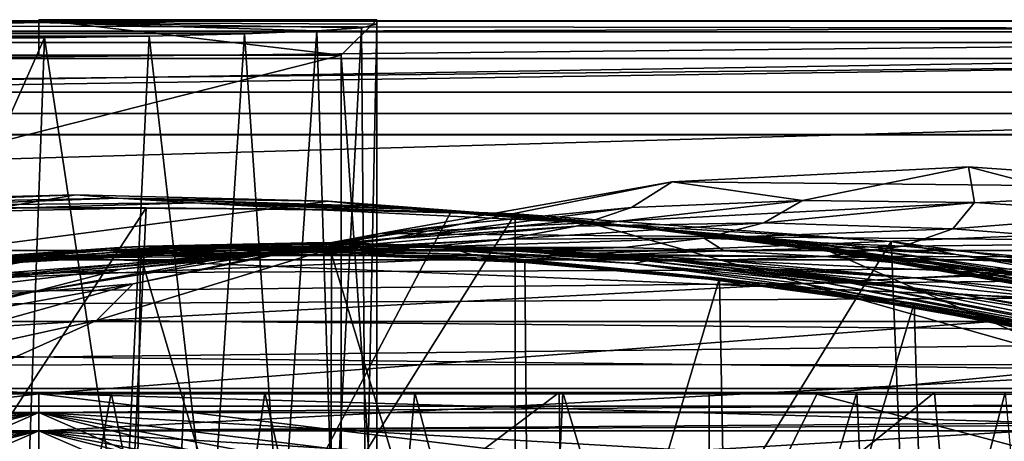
# Model space of a CAD drawing. Header units: metres. Extents: x -1004 to 0, y -808 to 0.
# Tile 91 of 160: x -505 to -366, y -59 to 0. Entities that reach past the tile are written whole.
import ezdxf

# ---------------------------------------------------------------- set-up
doc = ezdxf.new("R2010")
doc.units = ezdxf.units.M

msp = doc.modelspace()

# ---------------------------------------------------------------- linework, layer by layer
at = {"layer": 'None'}
for points in [[(-17.027203, -5.267202, 163.059998), (-987.0271, -5.267202, 163.059998), (-17.027203, -5.267202, 176.059509)], [(-987.0271, -5.267202, 163.059998), (-987.0271, -5.267202, 176.059265), (-17.027203, -5.267202, 176.059509)], [(-17.027203, -5.267202, 176.059509), (-987.0271, -5.267202, 176.059265), (-987.0271, -5.267202, 2050.060059)], [(-987.0271, -5.267202, 2063.060059), (-17.027203, -5.267202, 2063.060059), (-987.0271, -5.267202, 2050.060059)], [(-17.027203, -5.267202, 2063.060059), (-17.027203, -5.267202, 2050.060059), (-987.0271, -5.267202, 2050.060059)], [(-987.0271, -5.267202, 2050.060059), (-17.027203, -5.267202, 2050.060059), (-17.027203, -5.267202, 176.059509)], [(-953.0271, -32.2672, 2063.060059), (-17.027203, -5.267202, 2063.060059), (-987.0271, -5.267202, 2063.060059)], [(-987.0271, -5.267202, 163.059998), (-17.027203, -5.267202, 163.059998), (-953.0271, -32.2672, 163.059998)], [(-953.0271, -32.2672, 2063.060059), (-51.027081, -32.2672, 2063.060059), (-17.027203, -5.267202, 2063.060059)], [(-953.0271, -32.2672, 163.059998), (-17.027203, -5.267202, 163.059998), (-51.027081, -32.2672, 163.059998)], [(-329.705994, -23.457561, 665.789368), (-371.316925, -20.505526, 665.866638), (-412.977356, -22.644466, 665.810608)], [(-412.977356, -22.644466, 665.810608), (-371.316925, -20.505526, 665.866638), (-394.683167, -25.237535, 752.310547)], [(-371.316925, -20.505526, 665.866638), (-370.512573, -25.53261, 752.329712), (-394.683167, -25.237535, 752.310547)], [(-370.512573, -25.53261, 752.329712), (-371.316925, -20.505526, 665.866638), (-346.356689, -27.105656, 752.346252)], [(-371.316925, -20.505526, 665.866638), (-329.705994, -23.457561, 665.789368), (-346.356689, -27.105656, 752.346252)], [(-454.059784, -29.87845, 665.621094), (-329.705994, -23.457561, 665.789368), (-412.977356, -22.644466, 665.810608)], [(-454.059784, -29.87845, 665.621094), (-412.977356, -22.644466, 665.810608), (-442.518097, -28.522995, 752.261841)], [(-288.764374, -31.452314, 665.580017), (-329.705994, -23.457561, 665.789368), (-454.059784, -29.87845, 665.621094)], [(-442.518097, -28.522995, 752.261841), (-412.977356, -22.644466, 665.810608), (-418.730743, -26.23218, 752.288025)], [(-412.977356, -22.644466, 665.810608), (-394.683167, -25.237535, 752.310547), (-418.730743, -26.23218, 752.288025)], [(-637.780579, -48.406116, 1607.5177), (-461.376587, -25.341852, 1608.121216), (-496.827362, -24.46418, 1608.144409)], [(-496.827362, -24.46418, 1608.144409), (-532.278259, -25.346687, 1608.12146), (-637.780579, -48.406116, 1607.5177)], [(-532.278259, -25.346687, 1608.12146), (-496.827362, -24.46418, 1608.144409), (-527.130493, -25.6196, 1689.31604)], [(-496.827362, -24.46418, 1608.144409), (-490.974609, -24.950491, 1689.975464), (-527.130493, -25.6196, 1689.31604)], [(-496.827362, -24.46418, 1608.144409), (-461.376587, -25.341852, 1608.121216), (-490.974609, -24.950491, 1689.975464)], [(-426.014893, -28.004723, 1608.051392), (-461.376587, -25.341852, 1608.121216), (-637.780579, -48.406116, 1607.5177)], [(-491.15625, -116.577606, 1985.75293), (-546.876587, -118.072487, 1979.189331), (-486.961456, -26.276386, 1933.765869)], [(-486.961456, -26.276386, 1933.765869), (-546.876587, -118.072487, 1979.189331), (-519.606262, -26.977951, 1930.408691)], [(-517.739502, -25.928944, 1772.200317), (-504.183136, -26.308109, 1854.283813), (-543.882141, -27.867811, 1854.112061)], [(-527.130493, -25.6196, 1689.31604), (-490.974609, -24.950491, 1689.975464), (-517.739502, -25.928944, 1772.200317)], [(-486.961456, -26.276386, 1933.765869), (-519.606262, -26.977951, 1930.408691), (-504.183136, -26.308109, 1854.283813)], [(-490.974609, -24.950491, 1689.975464), (-480.15744, -25.603836, 1773.119629), (-517.739502, -25.928944, 1772.200317)], [(-517.739502, -25.928944, 1772.200317), (-480.15744, -25.603836, 1773.119629), (-504.183136, -26.308109, 1854.283813)], [(-480.15744, -25.603836, 1773.119629), (-464.465149, -26.461739, 1855.237183), (-504.183136, -26.308109, 1854.283813)], [(-464.465149, -26.461739, 1855.237183), (-486.961456, -26.276386, 1933.765869), (-504.183136, -26.308109, 1854.283813)], [(-444.056793, -26.800941, 1935.926758), (-491.15625, -116.577606, 1985.75293), (-486.961456, -26.276386, 1933.765869)], [(-461.376587, -25.341852, 1608.121216), (-454.830902, -26.033869, 1690.9104), (-490.974609, -24.950491, 1689.975464)], [(-490.974609, -24.950491, 1689.975464), (-454.830902, -26.033869, 1690.9104), (-449.426849, -26.477554, 1732.860718)], [(-490.974609, -24.950491, 1689.975464), (-449.426849, -26.477554, 1732.860718), (-480.15744, -25.603836, 1773.119629)], [(-464.465149, -26.461739, 1855.237183), (-444.056793, -26.800941, 1935.926758), (-486.961456, -26.276386, 1933.765869)], [(-449.426849, -26.477554, 1732.860718), (-442.615204, -27.044226, 1774.55957), (-480.15744, -25.603836, 1773.119629)], [(-480.15744, -25.603836, 1773.119629), (-442.615204, -27.044226, 1774.55957), (-464.465149, -26.461739, 1855.237183)], [(-454.830902, -26.033869, 1690.9104), (-461.376587, -25.341852, 1608.121216), (-423.20816, -28.372147, 1649.569214)], [(-461.376587, -25.341852, 1608.121216), (-426.014893, -28.004723, 1608.051392), (-423.20816, -28.372147, 1649.569214)], [(-454.830902, -26.033869, 1690.9104), (-418.795898, -28.863375, 1692.129028), (-449.426849, -26.477554, 1732.860718)], [(-423.20816, -28.372147, 1649.569214), (-418.795898, -28.863375, 1692.129028), (-454.830902, -26.033869, 1690.9104)], [(-442.518097, -28.522995, 752.261841), (-418.730743, -26.23218, 752.288025), (-452.556793, -30.663872, 840.931458)], [(-418.730743, -26.23218, 752.288025), (-426.500427, -28.886604, 841.083862), (-452.556793, -30.663872, 840.931458)], [(-418.730743, -26.23218, 752.288025), (-394.683167, -25.237535, 752.310547), (-426.500427, -28.886604, 841.083862)], [(-394.683167, -25.237535, 752.310547), (-400.107574, -28.410944, 841.244873), (-426.500427, -28.886604, 841.083862)], [(-394.683167, -25.237535, 752.310547), (-370.512573, -25.53261, 752.329712), (-400.107574, -28.410944, 841.244873)], [(-370.512573, -25.53261, 752.329712), (-373.556427, -29.223242, 841.408875), (-400.107574, -28.410944, 841.244873)], [(-373.556427, -29.223242, 841.408875), (-370.512573, -25.53261, 752.329712), (-346.356689, -27.105656, 752.346252)], [(-504.183136, -26.308109, 1854.283813), (-519.606262, -26.977951, 1930.408691), (-543.882141, -27.867811, 1854.112061)], [(-491.15625, -116.577606, 1985.75293), (-444.056793, -26.800941, 1935.926758), (-435.077423, -27.128115, 1936.041748)], [(-435.077423, -117.079147, 1987.980957), (-491.15625, -116.577606, 1985.75293), (-435.077423, -27.128115, 1936.041748)], [(-424.819885, -28.418493, 1856.990479), (-435.077423, -27.128115, 1936.041748), (-464.465149, -26.461739, 1855.237183)], [(-435.077423, -27.128115, 1936.041748), (-444.056793, -26.800941, 1935.926758), (-464.465149, -26.461739, 1855.237183)], [(-442.615204, -27.044226, 1774.55957), (-424.819885, -28.418493, 1856.990479), (-464.465149, -26.461739, 1855.237183)], [(-449.426849, -26.477554, 1732.860718), (-418.795898, -28.863375, 1692.129028), (-412.795319, -29.463282, 1734.473145)], [(-449.426849, -26.477554, 1732.860718), (-412.795319, -29.463282, 1734.473145), (-423.890167, -28.424677, 1775.47937)], [(-423.890167, -28.424677, 1775.47937), (-442.615204, -27.044226, 1774.55957), (-449.426849, -26.477554, 1732.860718)], [(-424.819885, -28.418493, 1856.990479), (-442.615204, -27.044226, 1774.55957), (-423.890167, -28.424677, 1775.47937)], [(-382.221283, -31.021881, 1934.762817), (-435.077423, -27.128115, 1936.041748), (-424.819885, -28.418493, 1856.990479)], [(-382.221283, -31.021881, 1934.762817), (-435.077423, -117.079147, 1987.980957), (-435.077423, -27.128115, 1936.041748)], [(-347.025604, -31.305605, 841.57074), (-373.556427, -29.223242, 841.408875), (-346.356689, -27.105656, 752.346252)], [(-354.224518, -48.323433, 1607.518677), (-426.014893, -28.004723, 1608.051392), (-637.780579, -48.406116, 1607.5177)], [(-452.556793, -30.663872, 840.931458), (-478.099182, -33.75246, 840.793579), (-442.518097, -28.522995, 752.261841)], [(-478.099182, -33.75246, 840.793579), (-465.909302, -32.11071, 752.232056), (-442.518097, -28.522995, 752.261841)], [(-465.909302, -32.11071, 752.232056), (-454.059784, -29.87845, 665.621094), (-442.518097, -28.522995, 752.261841)], [(-452.556793, -30.663872, 840.931458), (-426.500427, -28.886604, 841.083862), (-463.67572, -32.141033, 930.188354)], [(-463.67572, -32.141033, 930.188354), (-426.500427, -28.886604, 841.083862), (-436.270874, -30.70228, 930.506287)], [(-426.500427, -28.886604, 841.083862), (-400.107574, -28.410944, 841.244873), (-436.270874, -30.70228, 930.506287)], [(-436.270874, -30.70228, 930.506287), (-400.107574, -28.410944, 841.244873), (-408.49231, -30.561541, 930.846924)], [(-423.20816, -28.372147, 1649.569214), (-426.014893, -28.004723, 1608.051392), (-390.828033, -32.411217, 1607.935791)], [(-390.828033, -32.411217, 1607.935791), (-426.014893, -28.004723, 1608.051392), (-354.224518, -48.323433, 1607.518677)], [(-373.123322, -32.855762, 1900.41626), (-382.221283, -31.021881, 1934.762817), (-424.819885, -28.418493, 1856.990479)], [(-373.123322, -32.855762, 1900.41626), (-424.819885, -28.418493, 1856.990479), (-405.057709, -30.070532, 1858.174194)], [(-405.057709, -30.070532, 1858.174194), (-424.819885, -28.418493, 1856.990479), (-423.890167, -28.424677, 1775.47937)], [(-412.795319, -29.463282, 1734.473145), (-405.213074, -30.240788, 1776.535034), (-423.890167, -28.424677, 1775.47937)], [(-423.890167, -28.424677, 1775.47937), (-405.213074, -30.240788, 1776.535034), (-396.05838, -31.221979, 1818.252686)], [(-423.890167, -28.424677, 1775.47937), (-396.05838, -31.221979, 1818.252686), (-405.057709, -30.070532, 1858.174194)], [(-418.795898, -28.863375, 1692.129028), (-423.20816, -28.372147, 1649.569214), (-387.783325, -32.822395, 1650.543701)], [(-387.783325, -32.822395, 1650.543701), (-423.20816, -28.372147, 1649.569214), (-390.828033, -32.411217, 1607.935791)], [(-418.795898, -28.863375, 1692.129028), (-382.961853, -33.409046, 1693.639282), (-412.795319, -29.463282, 1734.473145)], [(-382.961853, -33.409046, 1693.639282), (-418.795898, -28.863375, 1692.129028), (-387.783325, -32.822395, 1650.543701)], [(-400.107574, -28.410944, 841.244873), (-373.556427, -29.223242, 841.408875), (-408.49231, -30.561541, 930.846924)], [(-493.932129, -42.133965, 665.300049), (-288.764374, -31.452314, 665.580017), (-454.059784, -29.87845, 665.621094)], [(-493.932129, -42.133965, 665.300049), (-454.059784, -29.87845, 665.621094), (-488.769836, -36.990349, 752.199585)], [(-454.059784, -29.87845, 665.621094), (-465.909302, -32.11071, 752.232056), (-488.769836, -36.990349, 752.199585)], [(-412.795319, -29.463282, 1734.473145), (-382.961853, -33.409046, 1693.639282), (-376.380219, -34.157349, 1736.502319)], [(-412.795319, -29.463282, 1734.473145), (-376.380219, -34.157349, 1736.502319), (-405.213074, -30.240788, 1776.535034)], [(-408.49231, -30.561541, 930.846924), (-373.556427, -29.223242, 841.408875), (-380.540222, -31.701397, 931.197937)], [(-376.380219, -34.157349, 1736.502319), (-368.046082, -35.143982, 1779.060425), (-405.213074, -30.240788, 1776.535034)], [(-405.213074, -30.240788, 1776.535034), (-368.046082, -35.143982, 1779.060425), (-396.05838, -31.221979, 1818.252686)], [(-385.354279, -32.165192, 1859.56665), (-373.123322, -32.855762, 1900.41626), (-405.057709, -30.070532, 1858.174194)], [(-396.05838, -31.221979, 1818.252686), (-385.354279, -32.165192, 1859.56665), (-405.057709, -30.070532, 1858.174194)], [(-373.556427, -29.223242, 841.408875), (-347.025604, -31.305605, 841.57074), (-380.540222, -31.701397, 931.197937)], [(-491.843872, -32.222363, 1378.559082), (-516.280579, -33.892536, 1378.559082), (-490.049225, -31.827293, 1333.298462)], [(-490.049225, -31.827293, 1333.298462), (-516.280579, -33.892536, 1378.559082), (-511.48172, -33.319191, 1288.156372)], [(-482.208466, -31.716259, 1243.155884), (-486.830933, -31.660748, 1288.13855), (-511.48172, -33.319191, 1288.156372)], [(-486.830933, -31.660748, 1288.13855), (-490.049225, -31.827293, 1333.298462), (-511.48172, -33.319191, 1288.156372)], [(-482.208466, -31.716259, 1243.155884), (-511.48172, -33.319191, 1288.156372), (-501.884583, -33.428646, 1198.324951)], [(-482.208466, -31.716259, 1243.155884), (-501.884583, -33.428646, 1198.324951), (-476.204224, -31.985582, 1198.426392)], [(-249.112656, -44.404568, 665.240845), (-288.764374, -31.452314, 665.580017), (-493.932129, -42.133965, 665.300049)], [(-467.355743, -31.699409, 1378.559082), (-491.843872, -32.222363, 1378.559082), (-465.542938, -31.299501, 1333.281738)], [(-465.542938, -31.299501, 1333.281738), (-491.843872, -32.222363, 1378.559082), (-490.049225, -31.827293, 1333.298462)], [(-490.861267, -32.518803, 1411.842407), (-491.843872, -32.222363, 1378.559082), (-467.355743, -31.699409, 1378.559082)], [(-490.861267, -32.518803, 1411.842407), (-467.355743, -31.699409, 1378.559082), (-466.029694, -32.098789, 1412.103882)], [(-478.099182, -33.75246, 840.793579), (-452.556793, -30.663872, 840.931458), (-490.506622, -34.893551, 929.906067)], [(-490.506622, -34.893551, 929.906067), (-452.556793, -30.663872, 840.931458), (-463.67572, -32.141033, 930.188354)], [(-465.542938, -31.299501, 1333.281738), (-490.049225, -31.827293, 1333.298462), (-462.092804, -31.18158, 1288.121826)], [(-490.049225, -31.827293, 1333.298462), (-486.830933, -31.660748, 1288.13855), (-462.092804, -31.18158, 1288.121826)], [(-462.092804, -31.18158, 1288.121826), (-486.830933, -31.660748, 1288.13855), (-457.021179, -31.339334, 1243.175537)], [(-457.021179, -31.339334, 1243.175537), (-486.830933, -31.660748, 1288.13855), (-482.208466, -31.716259, 1243.155884)], [(-450.348846, -31.764515, 1198.538208), (-457.021179, -31.339334, 1243.175537), (-482.208466, -31.716259, 1243.155884)], [(-482.208466, -31.716259, 1243.155884), (-476.204224, -31.985582, 1198.426392), (-450.348846, -31.764515, 1198.538208)], [(-476.204224, -31.985582, 1198.426392), (-434.02713, -32.359871, 1109.919434), (-450.348846, -31.764515, 1198.538208)], [(-463.67572, -32.141033, 930.188354), (-436.270874, -30.70228, 930.506287), (-475.754944, -33.095802, 1019.705444)], [(-436.270874, -30.70228, 930.506287), (-447.968262, -31.831636, 1020.128052), (-475.754944, -33.095802, 1019.705444)], [(-447.968262, -31.831636, 1020.128052), (-461.497192, -32.33638, 1109.521606), (-475.754944, -33.095802, 1019.705444)], [(-441.032867, -31.936579, 1333.265259), (-467.355743, -31.699409, 1378.559082), (-465.542938, -31.299501, 1333.281738)], [(-442.870575, -32.325481, 1378.559204), (-467.355743, -31.699409, 1378.559082), (-441.032867, -31.936579, 1333.265259)], [(-467.355743, -31.699409, 1378.559082), (-442.870575, -32.325481, 1378.559204), (-466.029694, -32.098789, 1412.103882)], [(-462.092804, -31.18158, 1288.121826), (-437.337799, -31.883635, 1288.105591), (-465.542938, -31.299501, 1333.281738)], [(-437.337799, -31.883635, 1288.105591), (-441.032867, -31.936579, 1333.265259), (-465.542938, -31.299501, 1333.281738)], [(-457.021179, -31.339334, 1243.175537), (-431.797302, -32.160618, 1243.197021), (-462.092804, -31.18158, 1288.121826)], [(-431.797302, -32.160618, 1243.197021), (-437.337799, -31.883635, 1288.105591), (-462.092804, -31.18158, 1288.121826)], [(-419.818665, -31.852314, 1020.582581), (-461.497192, -32.33638, 1109.521606), (-447.968262, -31.831636, 1020.128052)], [(-437.390411, -32.110291, 1198.596436), (-457.021179, -31.339334, 1243.175537), (-450.348846, -31.764515, 1198.538208)], [(-457.021179, -31.339334, 1243.175537), (-437.390411, -32.110291, 1198.596436), (-431.797302, -32.160618, 1243.197021)], [(-420.233826, -32.840061, 1110.124512), (-437.390411, -32.110291, 1198.596436), (-450.348846, -31.764515, 1198.538208)], [(-434.02713, -32.359871, 1109.919434), (-420.233826, -32.840061, 1110.124512), (-450.348846, -31.764515, 1198.538208)], [(-408.49231, -30.561541, 930.846924), (-419.818665, -31.852314, 1020.582581), (-447.968262, -31.831636, 1020.128052)], [(-447.968262, -31.831636, 1020.128052), (-436.270874, -30.70228, 930.506287), (-408.49231, -30.561541, 930.846924)], [(-378.607605, -119.60273, 1985.827881), (-435.077423, -117.079147, 1987.980957), (-382.221283, -31.021881, 1934.762817)], [(-405.66983, -32.338924, 1020.816528), (-419.818665, -31.852314, 1020.582581), (-408.49231, -30.561541, 930.846924)], [(-380.540222, -31.701397, 931.197937), (-405.66983, -32.338924, 1020.816528), (-408.49231, -30.561541, 930.846924)], [(-391.5047, -33.140011, 1021.052246), (-405.66983, -32.338924, 1020.816528), (-380.540222, -31.701397, 931.197937)], [(-368.046082, -35.143982, 1779.060425), (-357.969116, -36.395466, 1821.244263), (-396.05838, -31.221979, 1818.252686)], [(-396.05838, -31.221979, 1818.252686), (-357.969116, -36.395466, 1821.244263), (-385.354279, -32.165192, 1859.56665)], [(-352.615112, -34.10157, 931.547241), (-391.5047, -33.140011, 1021.052246), (-380.540222, -31.701397, 931.197937)], [(-329.888824, -38.088737, 1930.046631), (-382.221283, -31.021881, 1934.762817), (-373.123322, -32.855762, 1900.41626)], [(-329.888824, -38.088737, 1930.046631), (-378.607605, -119.60273, 1985.827881), (-382.221283, -31.021881, 1934.762817)], [(-380.540222, -31.701397, 931.197937), (-347.025604, -31.305605, 841.57074), (-352.615112, -34.10157, 931.547241)], [(-948.0271, -33.606949, 2063.060059), (-56.027115, -33.606968, 2063.060059), (-953.0271, -32.2672, 2063.060059)], [(-56.027115, -33.606968, 2063.060059), (-51.027081, -32.2672, 2063.060059), (-953.0271, -32.2672, 2063.060059)], [(-51.027081, -32.2672, 163.059998), (-56.027115, -33.606968, 163.059998), (-953.0271, -32.2672, 163.059998)], [(-56.027115, -33.606968, 163.059998), (-948.0271, -33.606949, 163.059998), (-953.0271, -32.2672, 163.059998)], [(-516.280579, -33.892536, 1378.559082), (-491.843872, -32.222363, 1378.559082), (-515.652893, -34.100929, 1411.569092)], [(-515.652893, -34.100929, 1411.569092), (-491.843872, -32.222363, 1378.559082), (-490.861267, -32.518803, 1411.842407)], [(-513.984802, -34.212276, 1444.725952), (-515.652893, -34.100929, 1411.569092), (-490.861267, -32.518803, 1411.842407)], [(-502.979736, -35.6632, 1019.331848), (-475.754944, -33.095802, 1019.705444), (-515.379639, -36.092216, 1108.828735)], [(-475.754944, -33.095802, 1019.705444), (-501.884583, -33.428646, 1198.324951), (-515.379639, -36.092216, 1108.828735)], [(-488.860596, -119.150009, 1554.229248), (-514.229553, -34.492359, 1504.564087), (-487.748688, -33.011375, 1504.508423)], [(-487.748688, -33.011375, 1504.508423), (-514.229553, -34.492359, 1504.564087), (-511.440704, -34.239925, 1478.915283)], [(-488.693939, -32.756966, 1445.112183), (-513.984802, -34.212276, 1444.725952), (-490.861267, -32.518803, 1411.842407)], [(-511.440704, -34.239925, 1478.915283), (-513.984802, -34.212276, 1444.725952), (-488.693939, -32.756966, 1445.112183)], [(-485.549408, -32.932655, 1479.088257), (-511.440704, -34.239925, 1478.915283), (-488.693939, -32.756966, 1445.112183)], [(-485.549408, -32.932655, 1479.088257), (-487.748688, -33.011375, 1504.508423), (-511.440704, -34.239925, 1478.915283)], [(-490.506622, -34.893551, 929.906067), (-463.67572, -32.141033, 930.188354), (-502.979736, -35.6632, 1019.331848)], [(-463.67572, -32.141033, 930.188354), (-475.754944, -33.095802, 1019.705444), (-502.979736, -35.6632, 1019.331848)], [(-488.769836, -36.990349, 752.199585), (-465.909302, -32.11071, 752.232056), (-502.950989, -38.158169, 840.676941)], [(-465.909302, -32.11071, 752.232056), (-478.099182, -33.75246, 840.793579), (-502.950989, -38.158169, 840.676941)], [(-501.884583, -33.428646, 1198.324951), (-461.497192, -32.33638, 1109.521606), (-476.204224, -31.985582, 1198.426392)], [(-461.497192, -32.33638, 1109.521606), (-501.884583, -33.428646, 1198.324951), (-475.754944, -33.095802, 1019.705444)], [(-490.861267, -32.518803, 1411.842407), (-466.029694, -32.098789, 1412.103882), (-488.693939, -32.756966, 1445.112183)], [(-461.053162, -123.35659, 1556.978271), (-488.860596, -119.150009, 1554.229248), (-487.748688, -33.011375, 1504.508423)], [(-466.029694, -32.098789, 1412.103882), (-463.370667, -32.498447, 1445.485229), (-488.693939, -32.756966, 1445.112183)], [(-488.693939, -32.756966, 1445.112183), (-463.370667, -32.498447, 1445.485229), (-485.549408, -32.932655, 1479.088257)], [(-461.053162, -123.35659, 1556.978271), (-487.748688, -33.011375, 1504.508423), (-460.891296, -32.789768, 1504.69104)], [(-460.891296, -32.789768, 1504.69104), (-487.748688, -33.011375, 1504.508423), (-485.549408, -32.932655, 1479.088257)], [(-463.370667, -32.498447, 1445.485229), (-459.626709, -32.851536, 1479.245972), (-485.549408, -32.932655, 1479.088257)], [(-459.626709, -32.851536, 1479.245972), (-460.891296, -32.789768, 1504.69104), (-485.549408, -32.932655, 1479.088257)], [(-476.204224, -31.985582, 1198.426392), (-461.497192, -32.33638, 1109.521606), (-434.02713, -32.359871, 1109.919434)], [(-466.029694, -32.098789, 1412.103882), (-442.870575, -32.325481, 1378.559204), (-441.21582, -32.841423, 1412.352661)], [(-463.370667, -32.498447, 1445.485229), (-466.029694, -32.098789, 1412.103882), (-441.21582, -32.841423, 1412.352661)], [(-459.626709, -32.851536, 1479.245972), (-463.370667, -32.498447, 1445.485229), (-438.072815, -33.438095, 1445.844482)], [(-463.370667, -32.498447, 1445.485229), (-441.21582, -32.841423, 1412.352661), (-438.072815, -33.438095, 1445.844482)], [(-461.497192, -32.33638, 1109.521606), (-419.818665, -31.852314, 1020.582581), (-434.02713, -32.359871, 1109.919434)], [(-432.893646, -125.545509, 1558.042358), (-461.053162, -123.35659, 1556.978271), (-460.891296, -32.789768, 1504.69104)], [(-432.893646, -125.545509, 1558.042358), (-460.891296, -32.789768, 1504.69104), (-433.713348, -33.851051, 1505.112305)], [(-433.713348, -33.851051, 1505.112305), (-460.891296, -32.789768, 1504.69104), (-459.626709, -32.851536, 1479.245972)], [(-433.726196, -33.989788, 1479.388062), (-433.713348, -33.851051, 1505.112305), (-459.626709, -32.851536, 1479.245972)], [(-459.626709, -32.851536, 1479.245972), (-438.072815, -33.438095, 1445.844482), (-433.726196, -33.989788, 1479.388062)], [(-416.578247, -33.740391, 1333.248657), (-442.870575, -32.325481, 1378.559204), (-441.032867, -31.936579, 1333.265259)], [(-418.442505, -34.100361, 1378.559326), (-442.870575, -32.325481, 1378.559204), (-416.578247, -33.740391, 1333.248657)], [(-442.870575, -32.325481, 1378.559204), (-418.442505, -34.100361, 1378.559326), (-441.21582, -32.841423, 1412.352661)], [(-441.21582, -32.841423, 1412.352661), (-418.442505, -34.100361, 1378.559326), (-391.873138, -37.797089, 1412.809814)], [(-438.072815, -33.438095, 1445.844482), (-441.21582, -32.841423, 1412.352661), (-412.85614, -35.569035, 1446.188843)], [(-441.21582, -32.841423, 1412.352661), (-391.873138, -37.797089, 1412.809814), (-412.85614, -35.569035, 1446.188843)], [(-441.032867, -31.936579, 1333.265259), (-437.337799, -31.883635, 1288.105591), (-412.636169, -33.768509, 1288.089233)], [(-441.032867, -31.936579, 1333.265259), (-412.636169, -33.768509, 1288.089233), (-416.578247, -33.740391, 1333.248657)], [(-406.429779, -33.630108, 1110.331299), (-437.390411, -32.110291, 1198.596436), (-420.233826, -32.840061, 1110.124512)], [(-437.390411, -32.110291, 1198.596436), (-424.430023, -32.759392, 1198.655151), (-431.797302, -32.160618, 1243.197021)], [(-424.430023, -32.759392, 1198.655151), (-437.390411, -32.110291, 1198.596436), (-406.429779, -33.630108, 1110.331299)], [(-437.337799, -31.883635, 1288.105591), (-431.797302, -32.160618, 1243.197021), (-406.624237, -34.179089, 1243.218262)], [(-437.337799, -31.883635, 1288.105591), (-406.624237, -34.179089, 1243.218262), (-412.636169, -33.768509, 1288.089233)], [(-419.818665, -31.852314, 1020.582581), (-405.66983, -32.338924, 1020.816528), (-434.02713, -32.359871, 1109.919434)], [(-405.66983, -32.338924, 1020.816528), (-420.233826, -32.840061, 1110.124512), (-434.02713, -32.359871, 1109.919434)], [(-431.797302, -32.160618, 1243.197021), (-424.430023, -32.759392, 1198.655151), (-398.559143, -34.964233, 1198.771606)], [(-431.797302, -32.160618, 1243.197021), (-398.559143, -34.964233, 1198.771606), (-406.624237, -34.179089, 1243.218262)], [(-424.430023, -32.759392, 1198.655151), (-378.873779, -36.131615, 1110.74231), (-398.559143, -34.964233, 1198.771606)], [(-424.430023, -32.759392, 1198.655151), (-406.429779, -33.630108, 1110.331299), (-378.873779, -36.131615, 1110.74231)], [(-405.66983, -32.338924, 1020.816528), (-391.5047, -33.140011, 1021.052246), (-420.233826, -32.840061, 1110.124512)], [(-391.5047, -33.140011, 1021.052246), (-406.429779, -33.630108, 1110.331299), (-420.233826, -32.840061, 1110.124512)], [(-363.224915, -35.675426, 1021.520752), (-406.429779, -33.630108, 1110.331299), (-391.5047, -33.140011, 1021.052246)], [(-352.615112, -34.10157, 931.547241), (-363.224915, -35.675426, 1021.520752), (-391.5047, -33.140011, 1021.052246)], [(-390.828033, -32.411217, 1607.935791), (-355.90564, -38.568043, 1607.774292), (-387.783325, -32.822395, 1650.543701)], [(-355.90564, -38.568043, 1607.774292), (-390.828033, -32.411217, 1607.935791), (-354.224518, -48.323433, 1607.518677)], [(-355.90564, -38.568043, 1607.774292), (-352.606323, -38.974468, 1651.838745), (-387.783325, -32.822395, 1650.543701)], [(-387.783325, -32.822395, 1650.543701), (-352.606323, -38.974468, 1651.838745), (-382.961853, -33.409046, 1693.639282)], [(-357.969116, -36.395466, 1821.244263), (-346.167297, -37.629963, 1862.987915), (-385.354279, -32.165192, 1859.56665)], [(-385.354279, -32.165192, 1859.56665), (-346.167297, -37.629963, 1862.987915), (-373.123322, -32.855762, 1900.41626)], [(-332.659027, -38.595909, 1904.224976), (-329.888824, -38.088737, 1930.046631), (-373.123322, -32.855762, 1900.41626)], [(-346.167297, -37.629963, 1862.987915), (-332.659027, -38.595909, 1904.224976), (-373.123322, -32.855762, 1900.41626)], [(-948.0271, -33.606949, 2063.060059), (-944.366821, -37.2672, 2063.060059), (-56.027115, -33.606968, 2063.060059)], [(-56.027115, -33.606968, 163.059998), (-944.366821, -37.2672, 163.059998), (-948.0271, -33.606949, 163.059998)], [(-944.366821, -37.2672, 2063.060059), (-943.0271, -42.2672, 2063.060059), (-56.027115, -33.606968, 2063.060059)], [(-943.0271, -42.2672, 163.059998), (-944.366821, -37.2672, 163.059998), (-56.027115, -33.606968, 163.059998)], [(-56.027115, -33.606968, 2063.060059), (-943.0271, -42.2672, 2063.060059), (-59.687374, -37.267273, 2063.060059)], [(-59.687374, -37.267273, 163.059998), (-943.0271, -42.2672, 163.059998), (-56.027115, -33.606968, 163.059998)], [(-511.48172, -33.319191, 1288.156372), (-535.973816, -36.156696, 1288.176025), (-501.884583, -33.428646, 1198.324951)], [(-501.884583, -33.428646, 1198.324951), (-535.973816, -36.156696, 1288.176025), (-527.277161, -36.102562, 1198.239868)], [(-515.379639, -36.092216, 1108.828735), (-501.884583, -33.428646, 1198.324951), (-527.277161, -36.102562, 1198.239868)], [(-488.860596, -119.150009, 1554.229248), (-516.103577, -113.043777, 1549.877075), (-514.229553, -34.492359, 1504.564087)], [(-502.950989, -38.158169, 840.676941), (-478.099182, -33.75246, 840.793579), (-490.506622, -34.893551, 929.906067)], [(-438.072815, -33.438095, 1445.844482), (-412.85614, -35.569035, 1446.188843), (-433.726196, -33.989788, 1479.388062)], [(-406.34964, -36.177105, 1505.778442), (-433.713348, -33.851051, 1505.112305), (-433.726196, -33.989788, 1479.388062)], [(-407.898834, -36.329559, 1479.51416), (-406.34964, -36.177105, 1505.778442), (-433.726196, -33.989788, 1479.388062)], [(-433.726196, -33.989788, 1479.388062), (-412.85614, -35.569035, 1446.188843), (-407.898834, -36.329559, 1479.51416)], [(-406.34964, -36.177105, 1505.778442), (-432.893646, -125.545509, 1558.042358), (-433.713348, -33.851051, 1505.112305)], [(-392.238312, -36.709766, 1333.232178), (-418.442505, -34.100361, 1378.559326), (-416.578247, -33.740391, 1333.248657)], [(-394.124969, -37.021187, 1378.55957), (-418.442505, -34.100361, 1378.559326), (-392.238312, -36.709766, 1333.232178)], [(-418.442505, -34.100361, 1378.559326), (-394.124969, -37.021187, 1378.55957), (-391.873138, -37.797089, 1412.809814)], [(-412.636169, -33.768509, 1288.089233), (-388.058502, -36.834438, 1288.072266), (-416.578247, -33.740391, 1333.248657)], [(-416.578247, -33.740391, 1333.248657), (-388.058502, -36.834438, 1288.072266), (-392.238312, -36.709766, 1333.232178)], [(-412.636169, -33.768509, 1288.089233), (-406.624237, -34.179089, 1243.218262), (-381.590179, -37.390095, 1243.237305)], [(-388.058502, -36.834438, 1288.072266), (-412.636169, -33.768509, 1288.089233), (-381.590179, -37.390095, 1243.237305)], [(-406.624237, -34.179089, 1243.218262), (-398.559143, -34.964233, 1198.771606), (-372.84848, -38.369205, 1198.882446)], [(-406.624237, -34.179089, 1243.218262), (-372.84848, -38.369205, 1198.882446), (-381.590179, -37.390095, 1243.237305)], [(-406.429779, -33.630108, 1110.331299), (-363.224915, -35.675426, 1021.520752), (-378.873779, -36.131615, 1110.74231)], [(-352.606323, -38.974468, 1651.838745), (-347.364014, -39.624207, 1695.710938), (-382.961853, -33.409046, 1693.639282)], [(-382.961853, -33.409046, 1693.639282), (-347.364014, -39.624207, 1695.710938), (-376.380219, -34.157349, 1736.502319)], [(-347.364014, -39.624207, 1695.710938), (-340.189636, -40.511978, 1739.304565), (-376.380219, -34.157349, 1736.502319)], [(-376.380219, -34.157349, 1736.502319), (-340.189636, -40.511978, 1739.304565), (-368.046082, -35.143982, 1779.060425)], [(-502.979736, -35.6632, 1019.331848), (-515.379639, -36.092216, 1108.828735), (-541.451172, -39.908524, 1108.564941)], [(-529.442749, -39.552879, 1019.02478), (-502.979736, -35.6632, 1019.331848), (-541.451172, -39.908524, 1108.564941)], [(-502.950989, -38.158169, 840.676941), (-490.506622, -34.893551, 929.906067), (-529.442749, -39.552879, 1019.02478)], [(-490.506622, -34.893551, 929.906067), (-502.979736, -35.6632, 1019.331848), (-529.442749, -39.552879, 1019.02478)], [(-412.85614, -35.569035, 1446.188843), (-391.873138, -37.797089, 1412.809814), (-387.768524, -38.852951, 1446.5177)], [(-412.85614, -35.569035, 1446.188843), (-387.768524, -38.852951, 1446.5177), (-407.898834, -36.329559, 1479.51416)], [(-398.559143, -34.964233, 1198.771606), (-378.873779, -36.131615, 1110.74231), (-351.528809, -39.844673, 1111.137817)], [(-398.559143, -34.964233, 1198.771606), (-351.528809, -39.844673, 1111.137817), (-372.84848, -38.369205, 1198.882446)], [(-378.873779, -36.131615, 1110.74231), (-363.224915, -35.675426, 1021.520752), (-342.594086, -39.792217, 1066.722412)], [(-340.189636, -40.511978, 1739.304565), (-331.098114, -41.663582, 1782.532959), (-368.046082, -35.143982, 1779.060425)], [(-368.046082, -35.143982, 1779.060425), (-331.098114, -41.663582, 1782.532959), (-357.969116, -36.395466, 1821.244263)], [(-943.0271, -42.2672, 2063.060059), (-61.027081, -42.267323, 2063.060059), (-59.687374, -37.267273, 2063.060059)], [(-59.687374, -37.267273, 163.059998), (-61.027081, -42.267323, 163.059998), (-943.0271, -42.2672, 163.059998)], [(-510.966644, -43.151928, 752.164856), (-488.769836, -36.990349, 752.199585), (-526.936462, -43.882565, 840.587891)], [(-488.769836, -36.990349, 752.199585), (-502.950989, -38.158169, 840.676941), (-526.936462, -43.882565, 840.587891)], [(-493.932129, -42.133965, 665.300049), (-488.769836, -36.990349, 752.199585), (-510.966644, -43.151928, 752.164856)], [(-404.640778, -125.626282, 1557.39563), (-432.893646, -125.545509, 1558.042358), (-406.34964, -36.177105, 1505.778442)], [(-378.974548, -39.71484, 1506.693237), (-406.34964, -36.177105, 1505.778442), (-407.898834, -36.329559, 1479.51416)], [(-382.185272, -39.810799, 1479.623901), (-378.974548, -39.71484, 1506.693237), (-407.898834, -36.329559, 1479.51416)], [(-407.898834, -36.329559, 1479.51416), (-387.768524, -38.852951, 1446.5177), (-382.185272, -39.810799, 1479.623901)], [(-378.974548, -39.71484, 1506.693237), (-404.640778, -125.626282, 1557.39563), (-406.34964, -36.177105, 1505.778442)], [(-344.140472, -46.114922, 1333.198608), (-394.124969, -37.021187, 1378.55957), (-392.238312, -36.709766, 1333.232178)], [(-346.032379, -46.272892, 1378.560059), (-394.124969, -37.021187, 1378.55957), (-344.140472, -46.114922, 1333.198608)], [(-391.873138, -37.797089, 1412.809814), (-394.124969, -37.021187, 1378.55957), (-346.032379, -46.272892, 1378.560059)], [(-388.058502, -36.834438, 1288.072266), (-339.561523, -46.469772, 1288.034424), (-392.238312, -36.709766, 1333.232178)], [(-392.238312, -36.709766, 1333.232178), (-339.561523, -46.469772, 1288.034424), (-344.140472, -46.114922, 1333.198608)], [(-339.561523, -46.469772, 1288.034424), (-388.058502, -36.834438, 1288.072266), (-332.297424, -47.333519, 1243.259888)], [(-388.058502, -36.834438, 1288.072266), (-381.590179, -37.390095, 1243.237305), (-332.297424, -47.333519, 1243.259888)], [(-378.873779, -36.131615, 1110.74231), (-342.594086, -39.792217, 1066.722412), (-351.528809, -39.844673, 1111.137817)], [(-526.936462, -43.882565, 840.587891), (-502.950989, -38.158169, 840.676941), (-541.646301, -44.393211, 929.501648)], [(-502.950989, -38.158169, 840.676941), (-529.442749, -39.552879, 1019.02478), (-541.646301, -44.393211, 929.501648)], [(-391.873138, -37.797089, 1412.809814), (-346.032379, -46.272892, 1378.560059), (-343.301666, -47.293324, 1413.208984)], [(-391.873138, -37.797089, 1412.809814), (-362.856018, -43.244026, 1446.829834), (-387.768524, -38.852951, 1446.5177)], [(-362.856018, -43.244026, 1446.829834), (-391.873138, -37.797089, 1412.809814), (-343.301666, -47.293324, 1413.208984)], [(-381.590179, -37.390095, 1243.237305), (-372.84848, -38.369205, 1198.882446), (-347.411743, -42.956787, 1198.982056)], [(-381.590179, -37.390095, 1243.237305), (-347.411743, -42.956787, 1198.982056), (-332.297424, -47.333519, 1243.259888)], [(-322.60022, -124.122322, 1979.295166), (-378.607605, -119.60273, 1985.827881), (-329.888824, -38.088737, 1930.046631)], [(-372.84848, -38.369205, 1198.882446), (-351.528809, -39.844673, 1111.137817), (-335.723145, -44.457417, 1155.360596)], [(-372.84848, -38.369205, 1198.882446), (-335.723145, -44.457417, 1155.360596), (-347.411743, -42.956787, 1198.982056)], [(-376.558838, -123.533806, 1555.031372), (-404.640778, -125.626282, 1557.39563), (-378.974548, -39.71484, 1506.693237)], [(-387.768524, -38.852951, 1446.5177), (-362.856018, -43.244026, 1446.829834), (-382.185272, -39.810799, 1479.623901)], [(-351.741699, -44.368996, 1507.820435), (-378.974548, -39.71484, 1506.693237), (-382.185272, -39.810799, 1479.623901)], [(-356.623627, -44.363388, 1479.717285), (-351.741699, -44.368996, 1507.820435), (-382.185272, -39.810799, 1479.623901)], [(-362.856018, -43.244026, 1446.829834), (-356.623627, -44.363388, 1479.717285), (-382.185272, -39.810799, 1479.623901)], [(-351.741699, -44.368996, 1507.820435), (-376.558838, -123.533806, 1555.031372), (-378.974548, -39.71484, 1506.693237)], [(-943.0271, -42.2672, 2063.060059), (-943.0271, -52.26717, 2063.060059), (-61.027081, -42.267323, 2063.060059)], [(-61.027081, -42.267323, 163.059998), (-61.026958, -52.26717, 163.059998), (-943.0271, -42.2672, 163.059998)], [(-943.0271, -42.2672, 163.059998), (-61.026958, -52.26717, 163.059998), (-943.0271, -52.26717, 163.059998)], [(-943.0271, -52.26717, 2063.060059), (-61.026958, -52.26717, 2063.060059), (-61.027081, -42.267323, 2063.060059)], [(-531.962463, -59.26767, 664.851257), (-493.932129, -42.133965, 665.300049), (-532.367065, -50.582142, 752.126038)], [(-532.367065, -50.582142, 752.126038), (-493.932129, -42.133965, 665.300049), (-510.966644, -43.151928, 752.164856)], [(-531.962463, -59.26767, 664.851257), (-249.112656, -44.404568, 665.240845), (-493.932129, -42.133965, 665.300049)], [(-249.112656, -44.404568, 665.240845), (-531.962463, -59.26767, 664.851257), (-202.874207, -76.227615, 664.407471)], [(-348.900391, -119.331909, 1551.006836), (-376.558838, -123.533806, 1555.031372), (-351.741699, -44.368996, 1507.820435)], [(-637.81189, -58.361294, 1607.256836), (-349.237091, -56.875664, 1607.294556), (-637.780579, -48.406116, 1607.5177)], [(-637.780579, -48.406116, 1607.5177), (-349.237091, -56.875664, 1607.294556), (-354.224518, -48.323433, 1607.518677)], [(-782.598877, -52.26717, 2039.088379), (-481.596069, -52.26717, 2033.802246), (-943.0271, -52.26717, 2063.060059)], [(-481.596069, -52.26717, 2033.802246), (-428.863464, -52.26717, 2035.059937), (-943.0271, -52.26717, 2063.060059)], [(-943.0271, -52.26717, 2063.060059), (-428.863464, -52.26717, 2035.059937), (-61.026958, -52.26717, 2063.060059)], [(-61.026958, -52.26717, 163.059998), (-407.772705, -52.26717, 179.05925), (-943.0271, -52.26717, 163.059998)], [(-407.772705, -52.26717, 179.05925), (-428.346069, -52.26717, 179.737396), (-943.0271, -52.26717, 163.059998)], [(-943.0271, -52.26717, 163.059998), (-428.346069, -52.26717, 179.737396), (-449.178162, -52.26717, 181.812668)], [(-449.178162, -52.26717, 181.812668), (-470.251709, -52.26717, 185.372299), (-943.0271, -52.26717, 163.059998)], [(-470.251709, -52.26717, 185.372299), (-763.151001, -52.26717, 196.518036), (-943.0271, -52.26717, 163.059998)], [(-534.209045, -52.26717, 2030.036865), (-481.596069, -52.26717, 2033.802246), (-782.598877, -52.26717, 2039.088379)], [(-470.251709, -52.26717, 185.372299), (-491.851715, -52.26717, 190.612167), (-763.151001, -52.26717, 196.518036)], [(-491.851715, -52.26717, 190.612167), (-735.55072, -52.26717, 199.387146), (-763.151001, -52.26717, 196.518036)], [(-735.55072, -52.26717, 199.387146), (-491.851715, -52.26717, 190.612167), (-707.955811, -52.26717, 203.017151)], [(-491.851715, -52.26717, 190.612167), (-513.955444, -52.26717, 197.745865), (-707.955811, -52.26717, 203.017151)], [(-534.209045, -52.26717, 2030.036865), (-538.695923, -93.536446, 2022.285767), (-483.344055, -93.33699, 2026.466919)], [(-481.596069, -52.26717, 2033.802246), (-534.209045, -52.26717, 2030.036865), (-483.344055, -93.33699, 2026.466919)], [(-502.456268, -111.646431, 200.404068), (-525.307251, -106.640076, 208.21962), (-513.955444, -52.26717, 197.745865)], [(-491.851715, -52.26717, 190.612167), (-502.456268, -111.646431, 200.404068), (-513.955444, -52.26717, 197.745865)], [(-478.935303, -115.68647, 194.195557), (-502.456268, -111.646431, 200.404068), (-491.851715, -52.26717, 190.612167)], [(-470.251709, -52.26717, 185.372299), (-478.935303, -115.68647, 194.195557), (-491.851715, -52.26717, 190.612167)], [(-481.596069, -52.26717, 2033.802246), (-483.344055, -93.33699, 2026.466919), (-428.863464, -52.26717, 2035.059937)], [(-483.344055, -93.33699, 2026.466919), (-428.268677, -94.357201, 2027.638184), (-428.863464, -52.26717, 2035.059937)], [(-455.212006, -118.599762, 189.761368), (-478.935303, -115.68647, 194.195557), (-470.251709, -52.26717, 185.372299)], [(-449.178162, -52.26717, 181.812668), (-455.212006, -118.599762, 189.761368), (-470.251709, -52.26717, 185.372299)], [(-431.474823, -120.334351, 187.137177), (-455.212006, -118.599762, 189.761368), (-449.178162, -52.26717, 181.812668)], [(-428.346069, -52.26717, 179.737396), (-431.474823, -120.334351, 187.137177), (-449.178162, -52.26717, 181.812668)], [(-407.732239, -120.908279, 186.273712), (-431.474823, -120.334351, 187.137177), (-428.346069, -52.26717, 179.737396)], [(-428.863464, -52.26717, 2035.059937), (-428.268677, -94.357201, 2027.638184), (-376.130707, -52.26717, 2033.806885)], [(-428.863464, -52.26717, 2035.059937), (-376.130707, -52.26717, 2033.806885), (-61.026958, -52.26717, 2063.060059)], [(-407.772705, -52.26717, 179.05925), (-407.732239, -120.908279, 186.273712), (-428.346069, -52.26717, 179.737396)], [(-428.268677, -94.357201, 2027.638184), (-372.22702, -96.644707, 2025.778931), (-376.130707, -52.26717, 2033.806885)], [(-407.772705, -52.26717, 179.05925), (-387.05249, -52.26717, 179.74173), (-407.732239, -120.908279, 186.273712)], [(-387.05249, -52.26717, 179.74173), (-407.772705, -52.26717, 179.05925), (-61.026958, -52.26717, 163.059998)], [(-387.05249, -52.26717, 179.74173), (-383.947571, -120.332489, 187.140167), (-407.732239, -120.908279, 186.273712)], [(-387.05249, -52.26717, 179.74173), (-366.171051, -52.26717, 181.828079), (-383.947571, -120.332489, 187.140167)], [(-366.171051, -52.26717, 181.828079), (-387.05249, -52.26717, 179.74173), (-61.026958, -52.26717, 163.059998)], [(-366.171051, -52.26717, 181.828079), (-360.168396, -118.592033, 189.773727), (-383.947571, -120.332489, 187.140167)], [(-376.130707, -52.26717, 2033.806885), (-372.22702, -96.644707, 2025.778931), (-323.517303, -52.26717, 2030.046021)], [(-61.026958, -52.26717, 2063.060059), (-376.130707, -52.26717, 2033.806885), (-323.517303, -52.26717, 2030.046021)], [(-372.22702, -96.644707, 2025.778931), (-317.222504, -100.118637, 2020.946167), (-323.517303, -52.26717, 2030.046021)], [(-637.81189, -58.361294, 1607.256836), (-615.470276, -72.550049, 1606.88501), (-349.237091, -56.875664, 1607.294556)], [(-615.470276, -72.550049, 1606.88501), (-341.576477, -63.148872, 1607.130249), (-349.237091, -56.875664, 1607.294556)]]:
    msp.add_3dface(points, dxfattribs=at)
at = {"layer": 'None012310'}
for points in [[(-1001.018677, -3.016087, 2111.019775), (-0.018654, -0.016087, 2111.019775), (-1004.018677, -0.016087, 2111.019775)], [(-1004.018677, -0.016087, 2050.999756), (-0.018654, -0.016087, 2050.999756), (-988.018677, -16.016087, 2050.999756)], [(-1004.018677, -0.016087, 2050.999756), (-1004.018677, -0.016087, 2111.019775), (-0.018654, -0.016087, 2050.999756)], [(-1004.018677, -0.016087, 2111.019775), (-0.018654, -0.016087, 2111.019775), (-0.018654, -0.016087, 2050.999756)], [(-1001.018677, -3.016087, 2111.019775), (-3.018654, -3.016087, 2111.019775), (-0.018654, -0.016087, 2111.019775)], [(-0.018654, -0.016087, 2050.999756), (-16.018654, -16.016087, 2050.999756), (-988.018677, -16.016087, 2050.999756)], [(-991.018677, -13.016087, 2053.855713), (-3.018654, -3.016087, 2053.855713), (-1001.018677, -3.016087, 2053.855713)], [(-1001.018677, -3.016087, 2053.855713), (-3.018654, -3.016087, 2053.855713), (-1001.018677, -3.016087, 2111.019775)], [(-3.018654, -3.016087, 2053.855713), (-3.018654, -3.016087, 2111.019775), (-1001.018677, -3.016087, 2111.019775)], [(-991.018677, -13.016087, 2053.855713), (-13.018654, -13.016087, 2053.855713), (-3.018654, -3.016087, 2053.855713)], [(-13.018654, -13.016087, 2065.279785), (-991.018677, -13.016087, 2065.279785), (-51.716675, -51.714104, 2065.279785)], [(-51.716675, -51.714104, 2065.279785), (-991.018677, -13.016087, 2065.279785), (-952.320618, -51.714104, 2065.279785)], [(-13.018654, -13.016087, 2065.279785), (-13.018654, -13.016087, 2053.855713), (-991.018677, -13.016087, 2065.279785)], [(-13.018654, -13.016087, 2053.855713), (-991.018677, -13.016087, 2053.855713), (-991.018677, -13.016087, 2065.279785)], [(-16.018654, -16.016087, 2050.999756), (-16.018654, -16.016087, 2063.023682), (-988.018677, -16.016087, 2050.999756)], [(-16.018654, -16.016087, 2063.023682), (-988.018677, -16.016087, 2063.023682), (-988.018677, -16.016087, 2050.999756)], [(-16.018654, -16.016087, 2063.023682), (-949.849792, -54.184963, 2063.023682), (-988.018677, -16.016087, 2063.023682)], [(-54.187531, -54.184963, 2063.023682), (-949.849792, -54.184963, 2063.023682), (-16.018654, -16.016087, 2063.023682)], [(-51.716675, -51.714104, 2065.279785), (-952.320618, -51.714104, 2065.279785), (-502.018646, -55.05748, 2077.158447)], [(-502.018646, -55.05748, 2077.158447), (-952.320618, -51.714104, 2065.279785), (-949.259888, -54.774872, 2076.154297)], [(-54.777439, -54.774872, 2076.154297), (-51.716675, -51.714104, 2065.279785), (-502.018646, -55.05748, 2077.158447)], [(-502.018646, -57.672649, 2075.415039), (-949.849792, -54.184963, 2063.023682), (-54.187531, -54.184963, 2063.023682)], [(-502.018646, -57.672649, 2075.415039), (-946.362122, -57.672649, 2075.415039), (-949.849792, -54.184963, 2063.023682)], [(-949.259888, -54.774872, 2076.154297), (-948.977234, -55.05748, 2077.158447), (-502.018646, -55.05748, 2077.158447)], [(-948.977234, -55.05748, 2077.158447), (-942.573914, -80.740601, 2094.278809), (-502.018646, -55.05748, 2077.158447)], [(-942.573914, -80.740601, 2094.278809), (-932.118103, -108.3162, 2112.660645), (-502.018646, -55.05748, 2077.158447)], [(-502.018646, -55.05748, 2077.158447), (-932.118103, -108.3162, 2112.660645), (-918.387695, -133.430511, 2129.401611)], [(-918.387695, -133.430511, 2129.401611), (-901.755127, -155.084702, 2143.836426), (-502.018646, -55.05748, 2077.158447)], [(-901.755127, -155.084702, 2143.836426), (-820.791748, -194.333847, 2169.999756), (-502.018646, -55.05748, 2077.158447)], [(-502.018646, -55.05748, 2077.158447), (-820.791748, -194.333847, 2169.999756), (-502.018646, -194.333847, 2169.999756)], [(-57.675217, -57.672649, 2075.415039), (-502.018646, -57.672649, 2075.415039), (-54.187531, -54.184963, 2063.023682)], [(-502.018646, -55.05748, 2077.158447), (-55.064697, -55.05748, 2077.158447), (-54.777439, -54.774872, 2076.154297)], [(-183.245575, -194.333847, 2169.999756), (-102.282211, -155.084702, 2143.836426), (-502.018646, -55.05748, 2077.158447)], [(-102.282211, -155.084702, 2143.836426), (-85.649628, -133.430511, 2129.401611), (-502.018646, -55.05748, 2077.158447)], [(-502.018646, -55.05748, 2077.158447), (-85.649628, -133.430511, 2129.401611), (-71.919212, -108.316185, 2112.660645)], [(-71.919212, -108.316185, 2112.660645), (-61.463383, -80.740639, 2094.278809), (-502.018646, -55.05748, 2077.158447)], [(-61.463383, -80.740639, 2094.278809), (-55.064697, -55.05748, 2077.158447), (-502.018646, -55.05748, 2077.158447)], [(-502.018646, -55.05748, 2077.158447), (-502.018646, -194.333847, 2169.999756), (-183.245575, -194.333847, 2169.999756)], [(-502.018646, -57.672649, 2075.415039), (-939.278992, -86.006744, 2094.30249), (-946.362122, -57.672649, 2075.415039)], [(-928.7276, -113.098167, 2112.361572), (-939.278992, -86.006744, 2094.30249), (-502.018646, -57.672649, 2075.415039)], [(-914.9198, -137.676178, 2128.745361), (-928.7276, -113.098167, 2112.361572), (-502.018646, -57.672649, 2075.415039)], [(-502.018646, -57.672649, 2075.415039), (-898.363892, -158.604187, 2142.695801), (-914.9198, -137.676178, 2128.745361)], [(-820.791748, -195.279739, 2167.143799), (-898.363892, -158.604187, 2142.695801), (-502.018646, -57.672649, 2075.415039)], [(-502.018646, -195.279739, 2167.143799), (-820.791748, -195.279739, 2167.143799), (-502.018646, -57.672649, 2075.415039)], [(-502.018646, -195.279739, 2167.143799), (-502.018646, -57.672649, 2075.415039), (-183.245575, -195.279739, 2167.143799)], [(-502.018646, -57.672649, 2075.415039), (-104.109055, -156.91658, 2141.570801), (-183.245575, -195.279739, 2167.143799)], [(-57.675217, -57.672649, 2075.415039), (-64.179741, -84.149132, 2093.064209), (-502.018646, -57.672649, 2075.415039)], [(-64.179741, -84.149132, 2093.064209), (-74.454552, -111.255226, 2111.133057), (-502.018646, -57.672649, 2075.415039)], [(-502.018646, -57.672649, 2075.415039), (-74.454552, -111.255226, 2111.133057), (-87.850006, -135.748581, 2127.460449)], [(-87.850006, -135.748581, 2127.460449), (-104.109055, -156.91658, 2141.570801), (-502.018646, -57.672649, 2075.415039)]]:
    msp.add_3dface(points, dxfattribs=at)
at = {"layer": 'None012318'}
for points in [[(-502.016602, -4.81608, 2150), (-502.016602, 0.18392, 2150), (-459.516602, -4.81608, 2150)], [(-502.016602, 0.18392, 2150), (-454.516602, 0.18392, 2150), (-459.516602, -4.81608, 2150)], [(-454.516602, -0.470728, 2175), (-454.516602, 0.18392, 2150), (-502.016602, -0.208734, 2164.994873)], [(-454.516602, 0.18392, 2150), (-502.016602, 0.18392, 2150), (-502.016602, -0.208734, 2164.994873)], [(-502.016602, -4.81608, 2150), (-502.016602, -4.81608, 2164.874268), (-502.016602, 0.18392, 2150)], [(-502.016602, -4.81608, 2164.874268), (-502.016602, -0.208734, 2164.994873), (-502.016602, 0.18392, 2150)], [(-459.516602, -4.81608, 2150), (-454.516602, 0.18392, 2150), (-454.516602, -77.184326, 2150)], [(-454.516602, 0.18392, 2150), (-454.516602, -0.470728, 2175), (-454.516602, -77.184326, 2150)], [(-738.798645, -1.518165, 2215), (-462.962433, -1.407584, 2210.7771), (-502.016602, -0.208734, 2164.994873)], [(-502.016602, -0.208734, 2164.994873), (-702.016602, -0.208734, 2164.994873), (-738.798645, -1.518165, 2215)], [(-502.016602, -4.81608, 2164.874268), (-702.016602, -4.81608, 2164.874268), (-502.016602, -0.208734, 2164.994873)], [(-702.016602, -4.81608, 2164.874268), (-702.016602, -0.208734, 2164.994873), (-502.016602, -0.208734, 2164.994873)], [(-462.962433, -1.407584, 2210.7771), (-456.656677, -0.952031, 2193.380127), (-502.016602, -0.208734, 2164.994873)], [(-502.016602, -0.208734, 2164.994873), (-456.656677, -0.952031, 2193.380127), (-454.516602, -0.470728, 2175)], [(-460.606232, -76.529678, 2205.614746), (-456.656677, -0.952031, 2193.380127), (-462.962433, -1.407584, 2210.7771)], [(-460.606232, -76.529678, 2205.614746), (-456.047791, -76.529678, 2190.577148), (-456.656677, -0.952031, 2193.380127)], [(-456.047791, -76.529678, 2190.577148), (-454.516602, -0.470728, 2175), (-456.656677, -0.952031, 2193.380127)], [(-456.047791, -76.529678, 2190.577148), (-454.516602, -76.529678, 2175), (-454.516602, -0.470728, 2175)], [(-454.516602, -0.470728, 2175), (-454.516602, -76.529678, 2175), (-454.516602, -77.184326, 2150)], [(-738.798645, -1.518165, 2215), (-473.096466, -1.813013, 2226.259766), (-462.962433, -1.407584, 2210.7771)], [(-534.516602, -2.565602, 2255), (-486.516602, -2.146627, 2239), (-738.798645, -1.518165, 2215)], [(-486.516602, -2.146627, 2239), (-473.096466, -1.813013, 2226.259766), (-738.798645, -1.518165, 2215)], [(-501.239624, -2.375768, 2247.750488), (-486.516602, -2.146627, 2239), (-534.516602, -2.565602, 2255)], [(-517.487854, -2.517593, 2253.166748), (-501.239624, -2.375768, 2247.750488), (-534.516602, -2.565602, 2255)], [(-516.458374, -36.654819, 2252.935303), (-501.239624, -2.375768, 2247.750488), (-517.487854, -2.517593, 2253.166748)], [(-503.901917, -76.529678, 2248.9104), (-501.239624, -2.375768, 2247.750488), (-516.458374, -36.654819, 2252.935303)], [(-503.901917, -76.529678, 2248.9104), (-490.064178, -76.529678, 2241.512939), (-501.239624, -2.375768, 2247.750488)], [(-490.064178, -76.529678, 2241.512939), (-486.516602, -2.146627, 2239), (-501.239624, -2.375768, 2247.750488)], [(-490.064178, -76.529678, 2241.512939), (-477.948059, -76.529678, 2231.568604), (-486.516602, -2.146627, 2239)], [(-477.948059, -76.529678, 2231.568604), (-473.096466, -1.813013, 2226.259766), (-486.516602, -2.146627, 2239)], [(-477.948059, -76.529678, 2231.568604), (-468.003571, -76.529678, 2219.452393), (-473.096466, -1.813013, 2226.259766)], [(-468.003571, -76.529678, 2219.452393), (-462.962433, -1.407584, 2210.7771), (-473.096466, -1.813013, 2226.259766)], [(-468.003571, -76.529678, 2219.452393), (-460.606232, -76.529678, 2205.614746), (-462.962433, -1.407584, 2210.7771)], [(-502.016602, -4.81608, 2164.874268), (-459.516602, -4.81608, 2175), (-744.516602, -4.81608, 2175)], [(-502.016602, -4.81608, 2164.874268), (-744.516602, -4.81608, 2175), (-702.016602, -4.81608, 2164.874268)], [(-459.516602, -77.184326, 2175), (-744.516602, -77.184326, 2175), (-459.516602, -4.81608, 2175)], [(-744.516602, -77.184326, 2175), (-744.516602, -4.81608, 2175), (-459.516602, -4.81608, 2175)], [(-502.016602, -4.81608, 2150), (-459.516602, -4.81608, 2150), (-502.016602, -4.81608, 2164.874268)], [(-459.516602, -4.81608, 2150), (-459.516602, -4.81608, 2175), (-502.016602, -4.81608, 2164.874268)], [(-454.516602, -77.184326, 2150), (-459.516602, -77.184326, 2150), (-459.516602, -4.81608, 2150)], [(-459.516602, -77.184326, 2175), (-459.516602, -4.81608, 2175), (-459.516602, -77.184326, 2150)], [(-459.516602, -4.81608, 2175), (-459.516602, -4.81608, 2150), (-459.516602, -77.184326, 2150)], [(-516.458374, -62.373013, 2252.935303), (-503.901917, -76.529678, 2248.9104), (-516.458374, -36.654819, 2252.935303)]]:
    msp.add_3dface(points, dxfattribs=at)
at = {"layer": 'None012349'}
for points in [[(-1002.510071, -1.527202, 175), (-1.527202, -1.527202, 175), (-1004.037292, 0)], [(-1.527202, -1.527202, 175), (0, 0), (-1004.037292, 0)], [(0, 0), (-994.037292, -10), (-1004.037292, 0)], [(-10, -10), (-994.037292, -10), (0, 0)], [(-1002.510071, -1.527202, 175), (-982.615723, -15.961353, 175), (-1.527202, -1.527202, 175)], [(-982.615723, -15.961353, 175), (-21.421595, -15.961353, 175), (-1.527202, -1.527202, 175)], [(-994.037292, -10, 90), (-994.037292, -10), (-10, -10, 90)], [(-994.037292, -10), (-10, -10), (-10, -10, 90)], [(-10, -10, 90), (-502.018646, -625.846375, 90), (-994.037292, -10, 90)], [(-502.018646, -625.846375, 90), (-510.034576, -626.560547, 90), (-994.037292, -10, 90)], [(-494.003571, -626.560364, 90), (-502.018646, -625.846375, 90), (-10, -10, 90)], [(-485.779327, -628.854126, 90), (-494.003571, -626.560364, 90), (-10, -10, 90)], [(-477.800262, -632.855408, 90), (-485.779327, -628.854126, 90), (-10, -10, 90)], [(-10, -10, 90), (-470.61264, -638.481506, 90), (-477.800262, -632.855408, 90)], [(-217.024689, -763.271118, 90), (-470.61264, -638.481506, 90), (-10, -10, 90)], [(-611.385925, -52.505692, 163.059708), (-502.018616, -52.467403, 163.059708), (-982.615723, -15.961353, 163.059708)], [(-982.615723, -15.961353, 163.059708), (-502.018616, -52.467403, 163.059708), (-21.421595, -15.961353, 163.059708)], [(-982.615723, -15.961353, 163.059708), (-21.421595, -15.961353, 163.059708), (-982.615723, -15.961353, 175)], [(-21.421595, -15.961353, 163.059708), (-21.421595, -15.961353, 175), (-982.615723, -15.961353, 175)], [(-502.018616, -52.467403, 163.059708), (-392.651337, -52.505695, 163.059708), (-21.421595, -15.961353, 163.059708)], [(-21.421595, -15.961353, 163.059708), (-392.651337, -52.505695, 163.059708), (-338.845154, -52.554459, 163.059708)], [(-502.018616, -52.467403, 163.059708), (-611.385925, -52.505692, 163.059708), (-605.16925, -65.046875, 141.306046)], [(-605.16925, -65.046875, 141.306046), (-502.018616, -79.224953, 118.640182), (-502.018616, -52.467403, 163.059708)], [(-502.018616, -79.224953, 118.640182), (-398.868011, -65.046875, 141.306046), (-502.018616, -52.467403, 163.059708)], [(-502.018616, -52.467403, 163.059708), (-398.868011, -65.046875, 141.306046), (-392.651337, -52.505695, 163.059708)], [(-398.868011, -65.046875, 141.306046), (-347.298248, -64.42363, 141.244705), (-392.651337, -52.505695, 163.059708)], [(-392.651337, -52.505695, 163.059708), (-347.298248, -64.42363, 141.244705), (-338.845154, -52.554459, 163.059708)]]:
    msp.add_3dface(points, dxfattribs=at)

doc.saveas('drawing.dxf')
